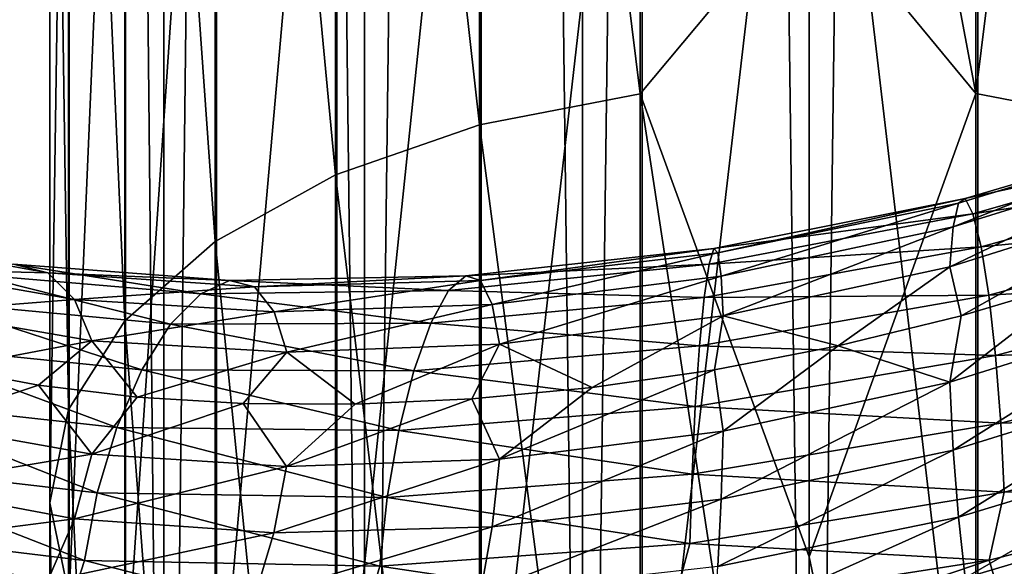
# Model space of a CAD drawing. Header units: metres. Extents: x -40 to 117, y -433 to 89.
# Tile 132 of 256: x -8.84 to 2.19, y -304.4 to -298.29. Entities that reach past the tile are written whole.
import ezdxf

# ---------------------------------------------------------------- set-up
doc = ezdxf.new("R2010")
doc.units = ezdxf.units.M
doc.layers.add('solid_506114_24501146', color=7, linetype='CONTINUOUS')

msp = doc.modelspace()

# ---------------------------------------------------------------- linework, layer by layer
at = {"layer": 'solid_506114_24501146'}
for points in [[(0, -315.351715, 287.333771), (0, -120.55674, 252.986145), (-2.536174, -120.600121, 252.740158)], [(2.536174, -315.395081, 287.087769), (2.536174, -120.600121, 252.740158), (0, -120.55674, 252.986145)], [(2.536174, -315.395081, 287.087769), (0, -120.55674, 252.986145), (0, -315.351715, 287.333771)], [(-2.536174, -315.395081, 287.087769), (-2.536174, -120.600121, 252.740158), (-4.974885, -120.728577, 252.011612)], [(-2.536174, -315.395081, 287.087769), (0, -315.351715, 287.333771), (-2.536174, -120.600121, 252.740158)], [(-4.974885, -315.52356, 286.359222), (-4.974885, -120.728577, 252.011612), (-7.222413, -120.937187, 250.828537)], [(-4.974885, -315.52356, 286.359222), (-2.536174, -315.395081, 287.087769), (-4.974885, -120.728577, 252.011612)], [(-7.222413, -315.732147, 285.176147), (-7.222413, -120.937187, 250.828537), (-9.192389, -121.217926, 249.236389)], [(-7.222413, -315.732147, 285.176147), (-4.974885, -315.52356, 286.359222), (-7.222413, -120.937187, 250.828537)], [(-9.192389, -316.012909, 283.583984), (-7.222413, -315.732147, 285.176147), (-9.192389, -121.217926, 249.236389)], [(-9.192389, -319.205383, 265.478516), (-9.192389, -124.410408, 231.13092), (-7.222413, -124.691147, 229.538757)], [(-7.222413, -319.486115, 263.886383), (-9.192389, -319.205383, 265.478516), (-7.222413, -124.691147, 229.538757)], [(-7.222413, -319.486115, 263.886383), (-7.222413, -124.691147, 229.538757), (-4.974885, -124.899757, 228.355682)], [(-4.974885, -319.694733, 262.703278), (-7.222413, -319.486115, 263.886383), (-4.974885, -124.899757, 228.355682)], [(-4.974885, -319.694733, 262.703278), (-4.974885, -124.899757, 228.355682), (-2.536174, -125.028221, 227.627151)], [(-2.536174, -319.823181, 261.974762), (-4.974885, -319.694733, 262.703278), (-2.536174, -125.028221, 227.627151)], [(-2.536174, -319.823181, 261.974762), (-2.536174, -125.028221, 227.627151), (0, -125.071594, 227.381149)], [(0, -319.866577, 261.72876), (-2.536174, -319.823181, 261.974762), (0, -125.071594, 227.381149)], [(0, -319.866577, 261.72876), (0, -125.071594, 227.381149), (2.536174, -125.028221, 227.627151)], [(2.536174, -319.823181, 261.974762), (0, -319.866577, 261.72876), (2.536174, -125.028221, 227.627151)], [(-1.891428, -284.297607, 963.185425), (-1.891428, -299.118958, 955.101624), (-3.68973, -284.59613, 963.740173)], [(-1.891428, -284.297607, 963.185425), (0, -296.853851, 956.20166), (-1.891428, -299.118958, 955.101624)], [(0, -289.209839, 960.451599), (1.869106, -284.295288, 963.180969), (1.869106, -299.116241, 955.097351)], [(3.669097, -284.591492, 963.731445), (1.869106, -299.116241, 955.097351), (1.869106, -284.295288, 963.180969)], [(-3.68973, -284.59613, 963.740173), (-3.68973, -299.466034, 955.62738), (-5.302645, -285.077118, 964.633911)], [(-1.891428, -299.118958, 955.101624), (-3.68973, -299.466034, 955.62738), (-3.68973, -284.59613, 963.740173)], [(3.669097, -284.591492, 963.731445), (3.669097, -299.460602, 955.61908), (1.869106, -299.116241, 955.097351)], [(-5.302645, -285.077118, 964.633911), (-5.302645, -300.025208, 956.474487), (-6.649134, -285.716339, 965.821838)], [(-3.68973, -299.466034, 955.62738), (-5.302645, -300.025208, 956.474487), (-5.302645, -285.077118, 964.633911)], [(-6.649134, -285.716339, 965.821838), (-6.649134, -300.768402, 957.600403), (-7.661542, -286.48175, 967.244141)], [(-5.302645, -300.025208, 956.474487), (-6.649134, -300.768402, 957.600403), (-6.649134, -285.716339, 965.821838)], [(-7.661542, -286.48175, 967.244141), (-7.661542, -301.658264, 958.948486), (-8.289004, -287.334839, 968.829468)], [(-6.649134, -300.768402, 957.600403), (-7.661542, -301.658264, 958.948486), (-7.661542, -286.48175, 967.244141)], [(-8.289004, -287.334839, 968.829468), (-8.289004, -302.650085, 960.45105), (-8.499992, -288.232758, 970.498047)], [(-7.661542, -301.658264, 958.948486), (-8.289004, -302.650085, 960.45105), (-8.289004, -287.334839, 968.829468)], [(-8.499992, -288.232758, 970.498047), (-8.499992, -303.694031, 962.032532), (-8.283906, -289.130402, 972.166138)], [(-8.289004, -302.650085, 960.45105), (-8.499992, -303.694031, 962.032532), (-8.499992, -288.232758, 970.498047)], [(-8.499992, -303.694031, 962.032532), (-8.283906, -304.73764, 963.613525), (-8.283906, -289.130402, 972.166138)], [(-8.283906, -289.130402, 972.166138), (-8.283906, -304.73764, 963.613525), (-7.651602, -289.982666, 973.749878)], [(0, -296.853851, 956.20166), (0, -289.209839, 960.451599), (1.869106, -299.116241, 955.097351)], [(-8.283906, -304.73764, 963.613525), (-7.651602, -305.728485, 965.114563), (-7.651602, -289.982666, 973.749878)], [(-7.651602, -289.982666, 973.749878), (-7.651602, -305.728485, 965.114563), (-6.634851, -290.746704, 975.169739)], [(-7.651602, -305.728485, 965.114563), (-6.634851, -306.616791, 966.460327), (-6.634851, -290.746704, 975.169739)], [(-6.634851, -290.746704, 975.169739), (-6.634851, -306.616791, 966.460327), (-5.284738, -291.384155, 976.35437)], [(-6.634851, -306.616791, 966.460327), (-5.284738, -307.35791, 967.583069), (-5.284738, -291.384155, 976.35437)], [(-5.284738, -291.384155, 976.35437), (-5.284738, -307.35791, 967.583069), (-3.669097, -291.863007, 977.244202)], [(-5.284738, -307.35791, 967.583069), (-3.669097, -307.914612, 968.426453), (-3.669097, -291.863007, 977.244202)], [(-3.669097, -291.863007, 977.244202), (-3.669097, -307.914612, 968.426453), (-1.869106, -292.15918, 977.794617)], [(1.891428, -292.15686, 977.7901), (3.68973, -307.90921, 968.418152), (3.68973, -291.858368, 977.235474)], [(-3.669097, -307.914612, 968.426453), (-1.869106, -308.258942, 968.94812), (-1.869106, -292.15918, 977.794617)], [(-1.869106, -292.15918, 977.794617), (-1.869106, -308.258942, 968.94812), (0, -292.257904, 977.977905)], [(0, -292.257904, 977.977905), (1.891428, -308.256226, 968.943848), (1.891428, -292.15686, 977.7901)], [(1.891428, -292.15686, 977.7901), (1.891428, -308.256226, 968.943848), (3.68973, -307.90921, 968.418152)], [(-1.869106, -308.258942, 968.94812), (0, -308.373718, 969.121826), (0, -292.257904, 977.977905)], [(0, -292.257904, 977.977905), (0, -308.373718, 969.121826), (1.891428, -308.256226, 968.943848)], [(-1.891428, -299.118958, 955.101624), (0, -296.853851, 956.20166), (0, -304.295868, 951.607056)], [(0, -304.295868, 951.607056), (0, -296.853851, 956.20166), (1.869106, -299.116241, 955.097351)], [(-1.891428, -299.118958, 955.101624), (-1.891428, -313.171631, 945.745239), (-3.68973, -299.466034, 955.62738)], [(-1.891428, -299.118958, 955.101624), (0, -304.295868, 951.607056), (0, -311.520325, 946.677429)], [(-1.891428, -299.118958, 955.101624), (0, -311.520325, 946.677429), (-1.891428, -313.171631, 945.745239)], [(0, -304.295868, 951.607056), (1.869106, -299.116241, 955.097351), (1.869106, -313.168549, 945.741272)], [(3.669097, -299.460602, 955.61908), (1.869106, -313.168549, 945.741272), (1.869106, -299.116241, 955.097351)], [(-3.68973, -299.466034, 955.62738), (-3.68973, -313.564484, 946.237854), (-5.302645, -300.025208, 956.474487)], [(-1.891428, -313.171631, 945.745239), (-3.68973, -313.564484, 946.237854), (-3.68973, -299.466034, 955.62738)], [(1.672801, -300.340363, 981.351746), (1.748316, -300.288513, 982.117188), (4.501482, -299.479858, 981.888123)], [(4.30705, -299.544922, 981.145569), (1.672801, -300.340363, 981.351746), (4.501482, -299.479858, 981.888123)], [(4.501482, -299.479858, 981.888123), (1.748316, -300.288513, 982.117188), (4.725516, -299.636902, 982.618225)], [(3.669097, -299.460602, 955.61908), (3.669097, -313.55835, 946.230042), (1.869106, -313.168549, 945.741272)], [(1.614116, -300.605865, 980.632996), (1.672801, -300.340363, 981.351746), (4.30705, -299.544922, 981.145569)], [(4.155949, -299.820526, 980.445618), (1.614116, -300.605865, 980.632996), (4.30705, -299.544922, 981.145569)], [(1.748316, -300.288513, 982.117188), (1.835328, -300.460938, 982.872803), (4.725516, -299.636902, 982.618225)], [(4.725516, -299.636902, 982.618225), (1.835328, -300.460938, 982.872803), (4.959646, -299.990784, 983.279175)], [(1.576168, -301.051819, 980.016174), (1.614116, -300.605865, 980.632996), (4.155949, -299.820526, 980.445618)], [(4.058243, -300.272797, 979.84198), (1.576168, -301.051819, 980.016174), (4.155949, -299.820526, 980.445618)], [(-5.302645, -300.025208, 956.474487), (-5.302645, -314.197388, 947.031433), (-6.649134, -300.768402, 957.600403)], [(-3.68973, -313.564484, 946.237854), (-5.302645, -314.197388, 947.031433), (-5.302645, -300.025208, 956.474487)], [(1.835328, -300.460938, 982.872803), (1.926261, -300.831177, 983.55957), (4.959646, -299.990784, 983.279175)], [(4.959646, -299.990784, 983.279175), (1.926261, -300.831177, 983.55957), (5.183859, -300.513062, 983.813538)], [(1.748316, -300.288513, 982.117188), (-1.065963, -300.847107, 981.885193), (1.835328, -300.460938, 982.872803)], [(-1.019921, -300.895599, 981.117126), (-1.065963, -300.847107, 981.885193), (1.748316, -300.288513, 982.117188)], [(1.672801, -300.340363, 981.351746), (-1.019921, -300.895599, 981.117126), (1.748316, -300.288513, 982.117188)], [(-0.98414, -301.158234, 980.395752), (-1.019921, -300.895599, 981.117126), (1.672801, -300.340363, 981.351746)], [(1.614116, -300.605865, 980.632996), (-0.98414, -301.158234, 980.395752), (1.672801, -300.340363, 981.351746)], [(4.058243, -300.272797, 979.84198), (1.701308, -301.602386, 979.561096), (1.576168, -301.051819, 980.016174)], [(4.058243, -300.272797, 979.84198), (3.058365, -301.197693, 979.507019), (1.701308, -301.602386, 979.561096)], [(1.835328, -300.460938, 982.872803), (-1.119015, -301.023102, 982.643066), (1.926261, -300.831177, 983.55957)], [(-1.065963, -300.847107, 981.885193), (-1.119015, -301.023102, 982.643066), (1.835328, -300.460938, 982.872803)], [(1.926261, -300.831177, 983.55957), (2.013343, -301.369415, 984.117798), (5.183859, -300.513062, 983.813538)], [(5.183859, -300.513062, 983.813538), (2.013343, -301.369415, 984.117798), (5.378631, -301.173065, 984.166138)], [(-0.961003, -301.601959, 979.776367), (-0.98414, -301.158234, 980.395752), (1.614116, -300.605865, 980.632996)], [(1.576168, -301.051819, 980.016174), (-0.961003, -301.601959, 979.776367), (1.614116, -300.605865, 980.632996)], [(-8.52065, -301.121704, 977.857422), (-10.537784, -300.75647, 976.016235), (-8.905295, -301.024017, 978.515137)], [(-10.168094, -301.078674, 975.436157), (-10.537784, -300.75647, 976.016235), (-8.52065, -301.121704, 977.857422)], [(-6.649134, -300.768402, 957.600403), (-6.649134, -315.038574, 948.086243), (-7.661542, -301.658264, 958.948486)], [(-5.302645, -314.197388, 947.031433), (-6.649134, -315.038574, 948.086243), (-6.649134, -300.768402, 957.600403)], [(-1.065963, -300.847107, 981.885193), (-3.843233, -301.152405, 981.195313), (-1.119015, -301.023102, 982.643066)], [(-3.677233, -301.207581, 980.444885), (-3.843233, -301.152405, 981.195313), (-1.065963, -300.847107, 981.885193)], [(-1.019921, -300.895599, 981.117126), (-3.677233, -301.207581, 980.444885), (-1.065963, -300.847107, 981.885193)], [(-3.548227, -301.474609, 979.736755), (-3.677233, -301.207581, 980.444885), (-1.019921, -300.895599, 981.117126)], [(-0.98414, -301.158234, 980.395752), (-3.548227, -301.474609, 979.736755), (-1.019921, -300.895599, 981.117126)], [(1.926261, -300.831177, 983.55957), (-1.174457, -301.39682, 983.331665), (2.013343, -301.369415, 984.117798)], [(-1.119015, -301.023102, 982.643066), (-1.174457, -301.39682, 983.331665), (1.926261, -300.831177, 983.55957)], [(-8.905295, -301.024017, 978.515137), (-9.348501, -301.139496, 979.145386), (-6.809359, -301.353729, 980.754456)], [(-6.486532, -301.206604, 980.060425), (-8.905295, -301.024017, 978.515137), (-6.809359, -301.353729, 980.754456)], [(-8.52065, -301.121704, 977.857422), (-8.905295, -301.024017, 978.515137), (-6.486532, -301.206604, 980.060425)], [(-1.119015, -301.023102, 982.643066), (-4.034507, -301.319946, 981.932434), (-1.174457, -301.39682, 983.331665)], [(-3.843233, -301.152405, 981.195313), (-4.034507, -301.319946, 981.932434), (-1.119015, -301.023102, 982.643066)], [(-8.221725, -301.419037, 977.221375), (-10.168094, -301.078674, 975.436157), (-8.52065, -301.121704, 977.857422)], [(-9.929043, -301.554169, 974.908081), (-10.168094, -301.078674, 975.436157), (-8.221725, -301.419037, 977.221375)], [(-9.348501, -301.139496, 979.145386), (-9.811682, -301.446594, 979.7005), (-7.146735, -301.695435, 981.376038)], [(-6.809359, -301.353729, 980.754456), (-9.348501, -301.139496, 979.145386), (-7.146735, -301.695435, 981.376038)], [(-6.20636, -301.278351, 979.34729), (-8.52065, -301.121704, 977.857422), (-6.486532, -301.206604, 980.060425)], [(-8.221725, -301.419037, 977.221375), (-8.52065, -301.121704, 977.857422), (-6.20636, -301.278351, 979.34729)], [(1.576168, -301.051819, 980.016174), (0.325697, -301.938507, 979.491821), (-0.961003, -301.601959, 979.776367)], [(1.576168, -301.051819, 980.016174), (1.701308, -301.602386, 979.561096), (0.325697, -301.938507, 979.491821)], [(-6.486532, -301.206604, 980.060425), (-6.809359, -301.353729, 980.754456), (-4.034507, -301.319946, 981.932434)], [(-3.843233, -301.152405, 981.195313), (-6.486532, -301.206604, 980.060425), (-4.034507, -301.319946, 981.932434)], [(-6.20636, -301.278351, 979.34729), (-6.486532, -301.206604, 980.060425), (-3.843233, -301.152405, 981.195313)], [(-3.677233, -301.207581, 980.444885), (-6.20636, -301.278351, 979.34729), (-3.843233, -301.152405, 981.195313)], [(-5.988626, -301.557068, 978.66803), (-6.20636, -301.278351, 979.34729), (-3.677233, -301.207581, 980.444885)], [(-3.548227, -301.474609, 979.736755), (-5.988626, -301.557068, 978.66803), (-3.677233, -301.207581, 980.444885)], [(-3.464809, -301.920288, 979.125549), (-3.548227, -301.474609, 979.736755), (-0.98414, -301.158234, 980.395752)], [(-0.961003, -301.601959, 979.776367), (-3.464809, -301.920288, 979.125549), (-0.98414, -301.158234, 980.395752)], [(1.576405, -302.343781, 979.299438), (1.701308, -301.602386, 979.561096), (3.058365, -301.197693, 979.507019)], [(4.058854, -301.563507, 979.130554), (1.576405, -302.343781, 979.299438), (3.058365, -301.197693, 979.507019)], [(2.013343, -301.369415, 984.117798), (2.088989, -302.04364, 984.490234), (5.378631, -301.173065, 984.166138)], [(5.378631, -301.173065, 984.166138), (2.088989, -302.04364, 984.490234), (5.530168, -301.918915, 984.313599)], [(-5.988626, -301.557068, 978.66803), (-8.221725, -301.419037, 977.221375), (-6.20636, -301.278351, 979.34729)], [(-6.809359, -301.353729, 980.754456), (-7.146735, -301.695435, 981.376038), (-4.2344, -301.684113, 982.59906)], [(-4.034507, -301.319946, 981.932434), (-6.809359, -301.353729, 980.754456), (-4.2344, -301.684113, 982.59906)], [(-4.034507, -301.319946, 981.932434), (-4.2344, -301.684113, 982.59906), (-1.174457, -301.39682, 983.331665)], [(-9.811682, -301.446594, 979.7005), (-10.255244, -301.920532, 980.132141), (-7.469822, -302.204224, 981.871033)], [(-8.028433, -301.880829, 976.656616), (-9.929043, -301.554169, 974.908081), (-8.221725, -301.419037, 977.221375)], [(-7.146735, -301.695435, 981.376038), (-9.811682, -301.446594, 979.7005), (-7.469822, -302.204224, 981.871033)], [(-8.028433, -301.880829, 976.656616), (-8.221725, -301.419037, 977.221375), (-5.988626, -301.557068, 978.66803)], [(-5.847834, -302.00885, 978.075256), (-5.988626, -301.557068, 978.66803), (-3.548227, -301.474609, 979.736755)], [(-3.464809, -301.920288, 979.125549), (-5.847834, -302.00885, 978.075256), (-3.548227, -301.474609, 979.736755)], [(-1.174457, -301.39682, 983.331665), (-4.2344, -301.684113, 982.59906), (-1.227552, -301.938171, 983.891113)], [(2.013343, -301.369415, 984.117798), (-1.227552, -301.938171, 983.891113), (2.088989, -302.04364, 984.490234)], [(-1.174457, -301.39682, 983.331665), (-1.227552, -301.938171, 983.891113), (2.013343, -301.369415, 984.117798)], [(-8.028433, -301.880829, 976.656616), (-9.63944, -302.188477, 974.701477), (-9.929043, -301.554169, 974.908081)], [(-5.847834, -302.00885, 978.075256), (-8.028433, -301.880829, 976.656616), (-5.988626, -301.557068, 978.66803)], [(1.614557, -303.103241, 979.247314), (1.576405, -302.343781, 979.299438), (4.058854, -301.563507, 979.130554)], [(4.157084, -302.315369, 979.070313), (1.614557, -303.103241, 979.247314), (4.058854, -301.563507, 979.130554)], [(-7.661542, -301.658264, 958.948486), (-7.661542, -316.045746, 949.349243), (-8.289004, -302.650085, 960.45105)], [(-6.649134, -315.038574, 948.086243), (-7.661542, -316.045746, 949.349243), (-7.661542, -301.658264, 958.948486)], [(-7.146735, -301.695435, 981.376038), (-7.469822, -302.204224, 981.871033), (-4.425827, -302.215607, 983.137268)], [(-4.2344, -301.684113, 982.59906), (-7.146735, -301.695435, 981.376038), (-4.425827, -302.215607, 983.137268)], [(-4.2344, -301.684113, 982.59906), (-4.425827, -302.215607, 983.137268), (-1.227552, -301.938171, 983.891113)], [(-0.961003, -301.601959, 979.776367), (-2.429462, -302.4039, 978.983215), (-3.464809, -301.920288, 979.125549)], [(-0.961003, -301.601959, 979.776367), (-1.056714, -302.205963, 979.29895), (-2.429462, -302.4039, 978.983215)], [(-0.961003, -301.601959, 979.776367), (0.325697, -301.938507, 979.491821), (-1.056714, -302.205963, 979.29895)], [(1.576405, -302.343781, 979.299438), (0.325697, -301.938507, 979.491821), (1.701308, -301.602386, 979.561096)], [(-8.028433, -301.880829, 976.656616), (-8.624468, -302.378418, 975.670776), (-9.63944, -302.188477, 974.701477)], [(-8.028433, -301.880829, 976.656616), (-7.520488, -302.510925, 976.545532), (-8.624468, -302.378418, 975.670776)], [(-5.847834, -302.00885, 978.075256), (-7.520488, -302.510925, 976.545532), (-8.028433, -301.880829, 976.656616)], [(-10.255244, -301.920532, 980.132141), (-10.640561, -302.534302, 980.394165), (-7.750484, -302.850281, 982.187683)], [(-7.469822, -302.204224, 981.871033), (-10.255244, -301.920532, 980.132141), (-7.750484, -302.850281, 982.187683)], [(-5.847834, -302.00885, 978.075256), (-6.335329, -302.582672, 977.320862), (-7.520488, -302.510925, 976.545532)], [(-5.847834, -302.00885, 978.075256), (-5.080034, -302.590515, 977.991028), (-6.335329, -302.582672, 977.320862)], [(-3.464809, -301.920288, 979.125549), (-5.080034, -302.590515, 977.991028), (-5.847834, -302.00885, 978.075256)], [(-3.464809, -301.920288, 979.125549), (-3.773802, -302.531647, 978.546753), (-5.080034, -302.590515, 977.991028)], [(-1.227552, -301.938171, 983.891113), (-4.425827, -302.215607, 983.137268), (-1.273674, -302.614868, 984.263977)], [(-3.464809, -301.920288, 979.125549), (-2.429462, -302.4039, 978.983215), (-3.773802, -302.531647, 978.546753)], [(-1.227552, -301.938171, 983.891113), (-1.273674, -302.614868, 984.263977), (2.088989, -302.04364, 984.490234)], [(-0.961147, -302.892242, 979.055786), (-1.056714, -302.205963, 979.29895), (0.325697, -301.938507, 979.491821)], [(1.576405, -302.343781, 979.299438), (-0.961147, -302.892242, 979.055786), (0.325697, -301.938507, 979.491821)], [(2.088989, -302.04364, 984.490234), (2.147844, -302.801025, 984.651978), (5.530168, -301.918915, 984.313599)], [(5.530168, -301.918915, 984.313599), (2.147844, -302.801025, 984.651978), (5.628398, -302.684662, 984.253723)], [(2.088989, -302.04364, 984.490234), (-1.273674, -302.614868, 984.263977), (2.147844, -302.801025, 984.651978)], [(-9.930537, -302.810486, 974.187378), (-9.63944, -302.188477, 974.701477), (-8.624468, -302.378418, 975.670776)], [(-7.469822, -302.204224, 981.871033), (-7.750484, -302.850281, 982.187683), (-4.592117, -302.882874, 983.491333)], [(-4.425827, -302.215607, 983.137268), (-7.469822, -302.204224, 981.871033), (-4.592117, -302.882874, 983.491333)], [(-4.425827, -302.215607, 983.137268), (-4.592117, -302.882874, 983.491333), (-1.273674, -302.614868, 984.263977)], [(-3.46533, -303.206055, 978.40271), (-2.429462, -302.4039, 978.983215), (-1.056714, -302.205963, 979.29895)], [(-0.961147, -302.892242, 979.055786), (-3.46533, -303.206055, 978.40271), (-1.056714, -302.205963, 979.29895)], [(-0.984409, -303.652405, 979.002686), (-0.961147, -302.892242, 979.055786), (1.576405, -302.343781, 979.299438)], [(1.614557, -303.103241, 979.247314), (-0.984409, -303.652405, 979.002686), (1.576405, -302.343781, 979.299438)], [(1.673411, -303.853638, 979.402283), (1.614557, -303.103241, 979.247314), (4.157084, -302.315369, 979.070313)], [(4.30862, -303.054352, 979.210938), (1.673411, -303.853638, 979.402283), (4.157084, -302.315369, 979.070313)], [(-8.029642, -303.149353, 975.933838), (-9.930537, -302.810486, 974.187378), (-8.624468, -302.378418, 975.670776)], [(-8.029642, -303.149353, 975.933838), (-8.624468, -302.378418, 975.670776), (-7.520488, -302.510925, 976.545532)], [(-3.46533, -303.206055, 978.40271), (-3.773802, -302.531647, 978.546753), (-2.429462, -302.4039, 978.983215)], [(-10.640561, -302.534302, 980.394165), (-10.940346, -303.239349, 980.469604), (-7.968843, -303.582794, 982.305115)], [(-7.750484, -302.850281, 982.187683), (-10.640561, -302.534302, 980.394165), (-7.968843, -303.582794, 982.305115)], [(-8.029642, -303.149353, 975.933838), (-7.520488, -302.510925, 976.545532), (-6.335329, -302.582672, 977.320862)], [(-5.848714, -303.287262, 977.351746), (-5.080034, -302.590515, 977.991028), (-3.773802, -302.531647, 978.546753)], [(-3.46533, -303.206055, 978.40271), (-5.848714, -303.287262, 977.351746), (-3.773802, -302.531647, 978.546753)], [(-8.289004, -302.650085, 960.45105), (-8.289004, -317.168335, 950.756897), (-8.499992, -303.694031, 962.032532)], [(-7.661542, -316.045746, 949.349243), (-8.289004, -317.168335, 950.756897), (-8.289004, -302.650085, 960.45105)], [(-5.848714, -303.287262, 977.351746), (-8.029642, -303.149353, 975.933838), (-6.335329, -302.582672, 977.320862)], [(-5.848714, -303.287262, 977.351746), (-6.335329, -302.582672, 977.320862), (-5.080034, -302.590515, 977.991028)], [(-1.273674, -302.614868, 984.263977), (-4.592117, -302.882874, 983.491333), (-1.309558, -303.373901, 984.425354)], [(-1.273674, -302.614868, 984.263977), (-1.309558, -303.373901, 984.425354), (2.147844, -302.801025, 984.651978)], [(2.147844, -302.801025, 984.651978), (2.185996, -303.574799, 984.600037), (5.628398, -302.684662, 984.253723)], [(5.628398, -302.684662, 984.253723), (2.185996, -303.574799, 984.600037), (5.486652, -303.456635, 984.018188)], [(-10.170872, -303.506073, 974.043579), (-9.930537, -302.810486, 974.187378), (-8.029642, -303.149353, 975.933838)], [(-7.750484, -302.850281, 982.187683), (-7.968843, -303.582794, 982.305115), (-4.721495, -303.633606, 983.637817)], [(-4.592117, -302.882874, 983.491333), (-7.750484, -302.850281, 982.187683), (-4.721495, -303.633606, 983.637817)], [(-4.592117, -302.882874, 983.491333), (-4.721495, -303.633606, 983.637817), (-1.309558, -303.373901, 984.425354)], [(-3.549197, -303.95993, 978.339478), (-3.46533, -303.206055, 978.40271), (-0.961147, -302.892242, 979.055786)], [(-0.984409, -303.652405, 979.002686), (-3.549197, -303.95993, 978.339478), (-0.961147, -302.892242, 979.055786)], [(2.147844, -302.801025, 984.651978), (-1.309558, -303.373901, 984.425354), (2.185996, -303.574799, 984.600037)], [(-1.020293, -304.404388, 979.157349), (-0.984409, -303.652405, 979.002686), (1.614557, -303.103241, 979.247314)], [(1.673411, -303.853638, 979.402283), (-1.020293, -304.404388, 979.157349), (1.614557, -303.103241, 979.247314)], [(1.749058, -304.530548, 979.763489), (1.673411, -303.853638, 979.402283), (4.30862, -303.054352, 979.210938)], [(4.503392, -303.716827, 979.55249), (1.749058, -304.530548, 979.763489), (4.30862, -303.054352, 979.210938)], [(-10.940346, -303.239349, 980.469604), (-11.134676, -303.972687, 980.361267), (-8.110392, -304.336792, 982.22345)], [(-7.968843, -303.582794, 982.305115), (-10.940346, -303.239349, 980.469604), (-8.110392, -304.336792, 982.22345)], [(-8.223972, -303.870453, 975.824463), (-10.170872, -303.506073, 974.043579), (-8.029642, -303.149353, 975.933838)], [(-8.223972, -303.870453, 975.824463), (-8.029642, -303.149353, 975.933838), (-5.848714, -303.287262, 977.351746)], [(-5.990263, -304.027985, 977.269531), (-5.848714, -303.287262, 977.351746), (-3.46533, -303.206055, 978.40271)], [(-3.549197, -303.95993, 978.339478), (-5.990263, -304.027985, 977.269531), (-3.46533, -303.206055, 978.40271)], [(-5.990263, -304.027985, 977.269531), (-8.223972, -303.870453, 975.824463), (-5.848714, -303.287262, 977.351746)], [(-1.309558, -303.373901, 984.425354), (-4.721495, -303.633606, 983.637817), (-1.332819, -304.148407, 984.372314)], [(-1.309558, -303.373901, 984.425354), (-1.332819, -304.148407, 984.372314), (2.185996, -303.574799, 984.600037)], [(5.486652, -303.456635, 984.018188), (2.015088, -304.33429, 984.33551), (2.186233, -304.898407, 983.865723)], [(2.185996, -303.574799, 984.600037), (2.015088, -304.33429, 984.33551), (5.486652, -303.456635, 984.018188)], [(-10.541626, -304.168915, 974.058472), (-10.170872, -303.506073, 974.043579), (-8.223972, -303.870453, 975.824463)], [(-7.968843, -303.582794, 982.305115), (-8.110392, -304.336792, 982.22345), (-4.805361, -304.401489, 983.574768)], [(-4.721495, -303.633606, 983.637817), (-7.968843, -303.582794, 982.305115), (-4.805361, -304.401489, 983.574768)], [(-4.721495, -303.633606, 983.637817), (-4.805361, -304.401489, 983.574768), (-1.332819, -304.148407, 984.372314)], [(-3.678574, -304.703644, 978.479187), (-3.549197, -303.95993, 978.339478), (-0.984409, -303.652405, 979.002686)], [(-1.020293, -304.404388, 979.157349), (-3.678574, -304.703644, 978.479187), (-0.984409, -303.652405, 979.002686)], [(2.185996, -303.574799, 984.600037), (-1.332819, -304.148407, 984.372314), (2.015088, -304.33429, 984.33551)], [(-8.499992, -303.694031, 962.032532), (-8.499992, -318.349915, 952.238586), (-8.283906, -304.73764, 963.613525)], [(-8.289004, -317.168335, 950.756897), (-8.499992, -318.349915, 952.238586), (-8.499992, -303.694031, 962.032532)], [(1.83614, -305.080536, 980.309631), (1.749058, -304.530548, 979.763489), (4.503392, -303.716827, 979.55249)], [(4.727606, -304.250336, 980.075073), (1.83614, -305.080536, 980.309631), (4.503392, -303.716827, 979.55249)], [(-8.523756, -304.568909, 975.893066), (-10.541626, -304.168915, 974.058472), (-8.223972, -303.870453, 975.824463)], [(-8.523756, -304.568909, 975.893066), (-8.223972, -303.870453, 975.824463), (-5.990263, -304.027985, 977.269531)], [(-1.066415, -305.083801, 979.518921), (-1.020293, -304.404388, 979.157349), (1.673411, -303.853638, 979.402283)], [(1.749058, -304.530548, 979.763489), (-1.066415, -305.083801, 979.518921), (1.673411, -303.853638, 979.402283)], [(-11.134676, -303.972687, 980.361267), (-11.357233, -304.641357, 979.959351), (-8.335703, -305.032654, 981.854614)], [(-8.110392, -304.336792, 982.22345), (-11.134676, -303.972687, 980.361267), (-8.335703, -305.032654, 981.854614)], [(-6.208622, -304.753662, 977.380188), (-5.990263, -304.027985, 977.269531), (-3.549197, -303.95993, 978.339478)], [(-3.678574, -304.703644, 978.479187), (-6.208622, -304.753662, 977.380188), (-3.549197, -303.95993, 978.339478)], [(-6.208622, -304.753662, 977.380188), (-8.523756, -304.568909, 975.893066), (-5.990263, -304.027985, 977.269531)], [(-11.018162, -304.740814, 974.24054), (-10.541626, -304.168915, 974.058472), (-8.523756, -304.568909, 975.893066)], [(-1.332819, -304.148407, 984.372314), (-4.805361, -304.401489, 983.574768), (-1.530405, -304.891144, 984.075256)], [(-1.332819, -304.148407, 984.372314), (-1.530405, -304.891144, 984.075256), (2.015088, -304.33429, 984.33551)], [(-8.110392, -304.336792, 982.22345), (-8.335703, -305.032654, 981.854614), (-5.018317, -305.122559, 983.243225)], [(-4.805361, -304.401489, 983.574768), (-8.110392, -304.336792, 982.22345), (-5.018317, -305.122559, 983.243225)], [(2.015088, -304.33429, 984.33551), (-1.530405, -304.891144, 984.075256), (-1.332964, -305.470459, 983.634033)], [(2.015088, -304.33429, 984.33551), (-1.332964, -305.470459, 983.634033), (2.186233, -304.898407, 983.865723)], [(0, -311.520325, 946.677429), (0, -304.295868, 951.607056), (1.869106, -313.168549, 945.741272)], [(1.927073, -305.467468, 980.987122), (1.83614, -305.080536, 980.309631), (4.727606, -304.250336, 980.075073)], [(4.961736, -304.6203, 980.727173), (1.927073, -305.467468, 980.987122), (4.727606, -304.250336, 980.075073)], [(-4.805361, -304.401489, 983.574768), (-5.018317, -305.122559, 983.243225), (-1.530405, -304.891144, 984.075256)]]:
    msp.add_3dface(points, dxfattribs=at)

doc.saveas('drawing.dxf')
